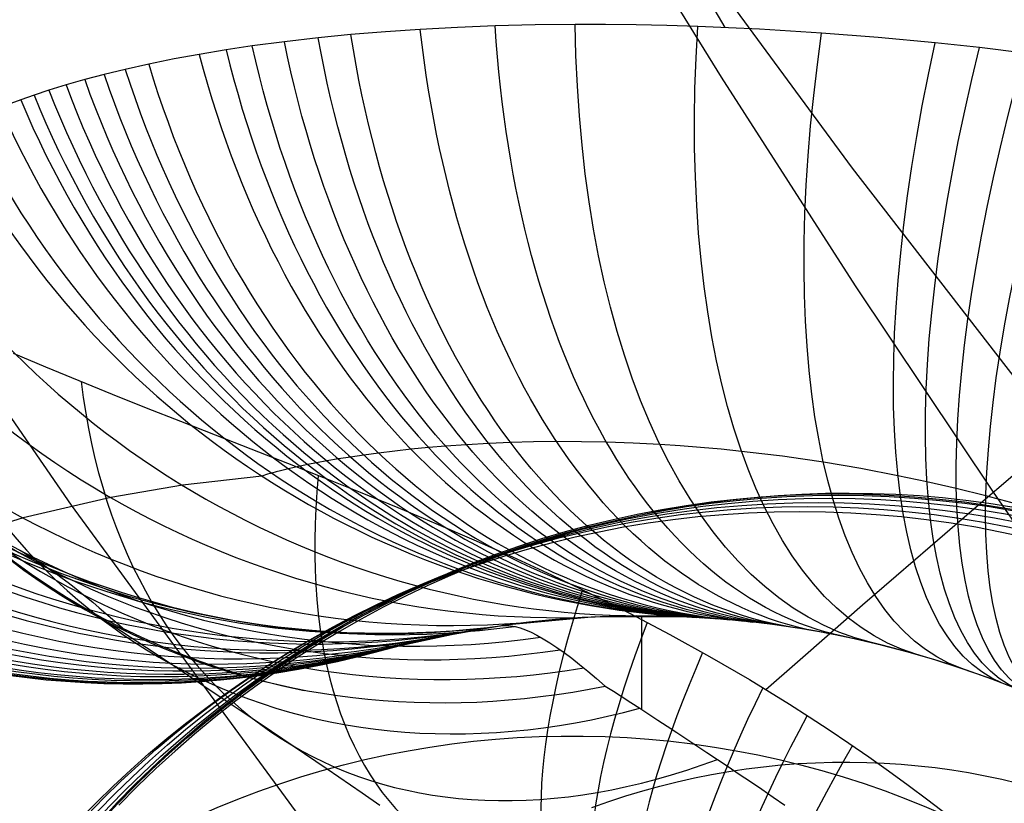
# Model space of a CAD drawing. Extents: x 35624 to 36541, y 4015 to 4839.
# Tile 10 of 150: x 35800 to 35817, y 4147 to 4160. Entities that reach past the tile are written whole.
import ezdxf

# ---------------------------------------------------------------- set-up
doc = ezdxf.new("R2010")
doc.units = 0
for name, color, linetype in [('FUSTO_INTERNO', 200, 'CONTINUOUS'), ('GAMBE', 96, 'CONTINUOUS'), ('IGES_LEVEL_1', 4, 'CONTINUOUS')]:
    doc.layers.add(name, color=color, linetype=linetype)

msp = doc.modelspace()

# ---------------------------------------------------------------- linework, layer by layer
at = {"layer": 'FUSTO_INTERNO'}
for p, q in [((35798.14312447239, 4156.28714696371, -207.4440329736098), (35801.29475426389, 4151.725805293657, -207.4437609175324)), ((35801.29475426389, 4151.725805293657, -207.4437609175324), (35806.19203790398, 4145.04328249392, -207.4433541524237))]:
    msp.add_line(p, q, dxfattribs=at)
for centre, radius, start, end in [((35963.01810112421, 4253.916306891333, -193.153372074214), 166.5287774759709, 179.9999999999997, 225.0003263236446), ((35963.01997296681, 4253.916442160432, -185.1559709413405), 153.529563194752, 179.9999999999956, 270.0000066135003), ((35963.01998031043, 4253.916306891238, -160.1559709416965), 153.5295631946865, 179.9999999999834, 225.00013538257), ((35963.01810112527, 4253.916306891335, -193.153372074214), 151.5287774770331, 180, 225.0003586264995), ((35811.07003753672, 4147.432000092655, -154.6564491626), 18.92644604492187, 339.1427322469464, 90.87803346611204), ((35811.07003753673, 4147.432000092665, -206.6554839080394), 18.92644604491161, 339.1427322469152, 90.87803346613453), ((35811.07003753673, 4147.432000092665, -180.6559665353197), 18.92644604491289, 339.1427322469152, 90.87803346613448), ((35811.07003753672, 4147.432000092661, -154.6564491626), 18.92644604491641, 339.1427322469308, 90.87803346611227), ((35811.07003753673, 4147.432000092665, -206.6554839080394), 18.92644604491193, 339.1427322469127, 90.87803346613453), ((35811.07003753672, 4147.432000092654, -154.6564491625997), 17.92644604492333, 339.1427322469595, 90.8780334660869), ((35811.07003753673, 4147.432000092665, -206.6554839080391), 17.92644604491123, 339.1427322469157, 90.87803346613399), ((35811.07003753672, 4147.432000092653, -154.6564491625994), 16.92644604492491, 339.1427322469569, 90.87803346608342), ((35811.07003753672, 4147.432000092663, -206.6554839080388), 16.92644604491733, 339.142732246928, 90.87803346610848), ((35811.07003753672, 4147.432000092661, -180.6559665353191), 16.92644604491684, 339.1427322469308, 90.87803346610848)]:
    msp.add_arc(centre, radius, start, end, dxfattribs=at)
at = {"layer": 'GAMBE'}
for p, q in [((35814.64818985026, 4157.485752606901, -380.0065314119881), (35812.25310589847, 4160.753252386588, -380.006531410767)), ((35819.60786052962, 4151.077321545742, -380.0065314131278), (35814.64818985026, 4157.485752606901, -380.0065314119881)), ((35814.58705316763, 4151.92767076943, -152.6564491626), (35814.1843029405, 4151.923538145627, -152.6564491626)), ((35814.98878331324, 4151.92225362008, -152.6564491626), (35814.58705316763, 4151.92767076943, -152.6564491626)), ((35812.16252111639, 4151.757827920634, -152.6564491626), (35811.75805086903, 4151.695367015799, -152.6564491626)), ((35812.56724217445, 4151.810463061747, -152.6564491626), (35812.16252111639, 4151.757827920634, -152.6564491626)), ((35812.97199542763, 4151.85330925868, -152.6564491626), (35812.56724217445, 4151.810463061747, -152.6564491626)), ((35813.37656497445, 4151.886407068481, -152.6564491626), (35812.97199542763, 4151.85330925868, -152.6564491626)), ((35813.78073763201, 4151.909800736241, -152.6564491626), (35813.37656497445, 4151.886407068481, -152.6564491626)), ((35814.1843029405, 4151.923538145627, -152.6564491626), (35813.78073763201, 4151.909800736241, -152.6564491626)), ((35815.38929111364, 4151.907345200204, -152.6564491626), (35814.98878331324, 4151.92225362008, -152.6564491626)), ((35815.78837704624, 4151.883007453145, -152.6564491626), (35815.38929111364, 4151.907345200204, -152.6564491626)), ((35816.18584433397, 4151.849305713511, -152.6564491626), (35815.78837704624, 4151.883007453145, -152.6564491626)), ((35816.58149894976, 4151.806308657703, -152.6564491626), (35816.18584433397, 4151.849305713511, -152.6564491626)), ((35816.9751496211, 4151.754088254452, -152.6564491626), (35816.58149894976, 4151.806308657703, -152.6564491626)), ((35811.35405275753, 4151.623047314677, -152.6564491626), (35810.95075081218, 4151.540839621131, -152.6564491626)), ((35811.75805086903, 4151.695367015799, -152.6564491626), (35811.35405275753, 4151.623047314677, -152.6564491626)), ((35817.36660783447, 4151.692719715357, -152.6564491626), (35816.9751496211, 4151.754088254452, -152.6564491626)), ((35810.54837176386, 4151.448718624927, -152.6564491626), (35810.14714503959, 4151.346662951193, -152.6564491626)), ((35810.95075081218, 4151.540839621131, -152.6564491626), (35810.54837176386, 4151.448718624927, -152.6564491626)), ((35810.14714503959, 4151.346662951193, -152.6564491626), (35809.74730275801, 4151.234655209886, -152.6564491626)), ((35809.34907972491, 4151.112682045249, -152.6564491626), (35808.95271342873, 4150.980734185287, -152.6564491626)), ((35809.74730275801, 4151.234655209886, -152.6564491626), (35809.34907972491, 4151.112682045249, -152.6564491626)), ((35808.95271342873, 4150.980734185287, -152.6564491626), (35808.55844403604, 4150.838806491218, -152.6564491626)), ((35808.55844403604, 4150.838806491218, -152.6564491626), (35808.16651438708, 4150.686898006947, -152.6564491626)), ((35808.16651438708, 4150.686898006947, -152.6564491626), (35807.7771699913, 4150.525012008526, -152.6564491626)), ((35807.7771699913, 4150.525012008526, -152.6564491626), (35807.39065902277, 4150.353156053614, -152.6564491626)), ((35807.39065902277, 4150.353156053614, -152.6564491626), (35807.00723231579, 4150.17134203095, -152.6564491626)), ((35807.00723231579, 4150.17134203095, -152.6564491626), (35806.62714336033, 4149.979586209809, -152.6564491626)), ((35806.62714336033, 4149.979586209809, -152.6564491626), (35806.25064829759, 4149.777909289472, -152.6564491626)), ((35806.25064829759, 4149.777909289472, -152.6564491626), (35805.87800591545, 4149.566336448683, -152.6564491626)), ((35805.87800591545, 4149.566336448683, -152.6564491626), (35805.50947764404, 4149.34489739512, -152.6564491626)), ((35805.50947764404, 4149.34489739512, -152.6564491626), (35805.14532755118, 4149.113626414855, -152.6564491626)), ((35805.14532755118, 4149.113626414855, -152.6564491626), (35804.78582233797, 4148.87256242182, -152.6564491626)), ((35804.78582233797, 4148.87256242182, -152.6564491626), (35804.43123133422, 4148.621749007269, -152.6564491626)), ((35804.43123133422, 4148.621749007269, -152.6564491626), (35804.081826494, 4148.361234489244, -152.6564491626)), ((35804.081826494, 4148.361234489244, -152.6564491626), (35803.73788239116, 4148.091071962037, -152.6564491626)), ((35803.73788239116, 4148.091071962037, -152.6564491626), (35803.39967621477, 4147.811319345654, -152.6564491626)), ((35803.39967621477, 4147.811319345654, -152.6564491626), (35803.06748776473, 4147.522039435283, -152.6564491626)), ((35803.06748776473, 4147.522039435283, -152.6564491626), (35802.74159944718, 4147.223299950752, -152.6564491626)), ((35802.74159944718, 4147.223299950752, -152.6564491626), (35802.42229627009, 4146.915173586, -152.6564491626)), ((35812.53325125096, 4147.173264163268, -147.9973043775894), (35812.82886217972, 4147.217632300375, -147.9973043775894)), ((35812.82886217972, 4147.217632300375, -147.9973043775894), (35813.12462587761, 4147.254823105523, -147.9973043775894)), ((35813.12462587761, 4147.254823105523, -147.9973043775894), (35813.42038278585, 4147.284864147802, -147.9973043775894)), ((35813.42038278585, 4147.284864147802, -147.9973043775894), (35813.71597533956, 4147.307785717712, -147.9973043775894)), ((35813.71597533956, 4147.307785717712, -147.9973043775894), (35814.01124797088, 4147.323620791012, -147.9973043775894)), ((35814.01124797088, 4147.323620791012, -147.9973043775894), (35814.30604711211, 4147.332404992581, -147.9973043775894)), ((35814.30604711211, 4147.332404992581, -147.9973043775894), (35814.60022119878, 4147.334176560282, -147.9973043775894)), ((35814.60022119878, 4147.334176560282, -147.9973043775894), (35814.89362067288, 4147.328976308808, -147.9973043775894)), ((35814.89362067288, 4147.328976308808, -147.9973043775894), (35815.18609798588, 4147.316847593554, -147.9973043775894)), ((35815.18609798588, 4147.316847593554, -147.9973043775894), (35815.47750760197, 4147.297836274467, -147.9973043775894)), ((35815.47750760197, 4147.297836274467, -147.9973043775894), (35815.76770600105, 4147.271990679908, -147.9973043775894)), ((35815.76770600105, 4147.271990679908, -147.9973043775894), (35816.05655168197, 4147.239361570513, -147.9973043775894)), ((35816.05655168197, 4147.239361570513, -147.9973043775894), (35816.34390516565, 4147.200002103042, -147.9973043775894)), ((35811.64896050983, 4146.996861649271, -147.9973043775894), (35811.94313588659, 4147.062899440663, -147.9973043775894)), ((35811.94313588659, 4147.062899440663, -147.9973043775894), (35812.23795464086, 4147.121693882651, -147.9973043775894)), ((35812.23795464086, 4147.121693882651, -147.9973043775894), (35812.53325125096, 4147.173264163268, -147.9973043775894)), ((35816.34390516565, 4147.200002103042, -147.9973043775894), (35816.62962899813, 4147.153967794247, -147.9973043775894)), ((35816.62962899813, 4147.153967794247, -147.9973043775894), (35816.91358775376, 4147.10131648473, -147.9973043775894)), ((35816.91358775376, 4147.10131648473, -147.9973043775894), (35817.19564803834, 4147.042108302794, -147.9973043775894)), ((35802.42229627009, 4146.915173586, -152.6564491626), (35802.10986583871, 4146.597738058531, -152.6564491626)), ((35811.06321187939, 4146.842993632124, -147.9973043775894), (35811.35559601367, 4146.923564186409, -147.9973043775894)), ((35811.35559601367, 4146.923564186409, -147.9973043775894), (35811.64896050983, 4146.996861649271, -147.9973043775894)), ((35817.19564803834, 4147.042108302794, -147.9973043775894), (35817.47567849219, 4146.976405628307, -147.9973043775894)), ((35810.48207249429, 4146.659994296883, -147.9973043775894), (35810.77197956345, 4146.755139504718, -147.9973043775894)), ((35810.77197956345, 4146.755139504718, -147.9973043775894), (35811.06321187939, 4146.842993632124, -147.9973043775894)), ((35810.19366606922, 4146.557553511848, -147.9973043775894), (35810.48207249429, 4146.659994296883, -147.9973043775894))]:
    msp.add_line(p, q, dxfattribs=at)
at = {"layer": 'GAMBE', "extrusion": (0.00277982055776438, -2.76559567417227e-05, 0.9999961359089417)}
msp.add_circle((35814.63676603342, 4134.76584461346, -156.4098009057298), 17.0026720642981, dxfattribs=at)
at = {"layer": 'GAMBE', "extrusion": (0.002014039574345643, -2.014173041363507e-05, 0.9999979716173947)}
msp.add_circle((35814.6167892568, 4134.838991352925, -144.9133844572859), 17.00266802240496, dxfattribs=at)
at = {"layer": 'GAMBE', "extrusion": (-0.0003772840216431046, 3.770200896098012e-06, 0.9999999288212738)}
msp.add_circle((35814.32746907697, 4134.916965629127, -185.1466646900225), 17.00267542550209, dxfattribs=at)
at = {"layer": 'GAMBE', "extrusion": (-0.0001882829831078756, -1.596144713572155e-06, 0.9999999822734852)}
msp.add_circle((35814.3677391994, 4134.89160349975, -168.9030970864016), 17.00455458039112, dxfattribs=at)
at = {"layer": 'GAMBE', "extrusion": (3.9246970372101e-05, 5.714019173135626e-08, 0.9999999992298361)}
msp.add_circle((35813.75660068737, 4134.615820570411, -332.374481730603), 17.00267310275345, dxfattribs=at)
at = {"layer": 'GAMBE', "extrusion": (0.002048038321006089, -2.003495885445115e-05, 0.9999979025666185)}
msp.add_circle((35814.40298837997, 4134.69389163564, -221.5261710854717), 17.00266817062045, dxfattribs=at)
at = {"layer": 'GAMBE', "extrusion": (0.05626475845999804, 0.05250560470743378, 0.9970343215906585)}
msp.add_circle((-21410.67525187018, -28946.49893538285, 1812.162315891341), 15.66086627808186, dxfattribs=at)
at = {"layer": 'IGES_LEVEL_1'}
for p, q in [((35812.47176366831, 4159.891519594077, -313.4305130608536), (35809.86908707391, 4164.30004604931, -313.429612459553)), ((35810.17143104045, 4162.654382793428, -115.1110226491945), (35812.39913747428, 4159.042249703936, -115.1012348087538)), ((35807.25923293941, 4159.860292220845, -309.7366525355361), (35806.66522324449, 4159.819940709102, -309.2164871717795)), ((35807.89704749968, 4159.894238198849, -310.2682220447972), (35807.25923293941, 4159.860292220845, -309.7366525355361)), ((35808.53754209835, 4159.919063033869, -310.7762194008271), (35807.89704749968, 4159.894238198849, -310.2682220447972)), ((35809.22031133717, 4159.935837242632, -311.2915946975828), (35808.53754209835, 4159.919063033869, -310.7762194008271)), ((35809.90648993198, 4159.943098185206, -311.784376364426), (35809.22031133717, 4159.935837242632, -311.2915946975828)), ((35810.42739494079, 4159.942459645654, -312.1427678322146), (35809.90648993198, 4159.943098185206, -311.784376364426)), ((35810.95026139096, 4159.936649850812, -312.489597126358), (35810.42739494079, 4159.942459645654, -312.1427678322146)), ((35811.4750384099, 4159.925748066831, -312.8252639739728), (35810.95026139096, 4159.936649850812, -312.489597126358)), ((35812.00167512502, 4159.909833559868, -313.150168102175), (35811.4750384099, 4159.925748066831, -312.8252639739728)), ((35812.52841991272, 4159.889053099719, -313.4636928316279), (35812.00167512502, 4159.909833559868, -313.150168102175)), ((35813.05682639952, 4159.863409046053, -313.7671349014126), (35812.52841991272, 4159.889053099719, -313.4636928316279)), ((35814.118082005, 4159.797684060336, -314.3446286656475), (35813.05682639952, 4159.863409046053, -313.7671349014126)), ((35805.51466739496, 4159.715744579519, -308.130456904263), (35804.93660879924, 4159.649223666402, -307.5398397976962)), ((35806.07289195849, 4159.770769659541, -308.6711738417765), (35805.51466739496, 4159.715744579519, -308.130456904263)), ((35806.66522324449, 4159.819940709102, -309.2164871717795), (35806.07289195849, 4159.770769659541, -308.6711738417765)), ((35815.08590942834, 4159.721524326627, -314.8361110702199), (35814.118082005, 4159.797684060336, -314.3446286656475)), ((35816.05664212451, 4159.629760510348, -315.2972705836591), (35815.08590942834, 4159.721524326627, -314.8361110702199)), ((35803.94281678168, 4159.509833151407, -306.4392525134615), (35803.48204518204, 4159.433236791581, -305.8855855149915)), ((35804.38633081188, 4159.576176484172, -306.9449569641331), (35803.94281678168, 4159.509833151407, -306.4392525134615)), ((35804.93660879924, 4159.649223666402, -307.5398397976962), (35804.38633081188, 4159.576176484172, -306.9449569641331)), ((35816.81407469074, 4159.547482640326, -315.6360156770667), (35816.05664212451, 4159.629760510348, -315.2972705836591)), ((35817.58363842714, 4159.454214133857, -315.9620139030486), (35816.81407469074, 4159.547482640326, -315.6360156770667)), ((35803.05166680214, 4159.354049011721, -305.3389482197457), (35802.61774826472, 4159.265968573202, -304.7541304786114)), ((35803.48204518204, 4159.433236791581, -305.8855855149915), (35803.05166680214, 4159.354049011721, -305.3389482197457)), ((35802.21694896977, 4159.176560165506, -304.1792189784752), (35801.85807013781, 4159.089187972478, -303.6307423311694)), ((35802.61774826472, 4159.265968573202, -304.7541304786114), (35802.21694896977, 4159.176560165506, -304.1792189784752)), ((35801.52457780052, 4159.001141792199, -303.0874021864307), (35801.20459947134, 4158.909725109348, -302.5294650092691)), ((35801.85807013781, 4159.089187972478, -303.6307423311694), (35801.52457780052, 4159.001141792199, -303.0874021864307)), ((35812.39913747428, 4159.042249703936, -115.1012348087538), (35814.69118415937, 4155.473255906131, -115.0916538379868)), ((35801.20459947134, 4158.909725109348, -302.5294650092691), (35800.9126072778, 4158.819669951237, -301.9824974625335)), ((35800.65865624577, 4158.735570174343, -301.4709845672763), (35800.43034443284, 4158.654816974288, -300.9762560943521)), ((35800.9126072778, 4158.819669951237, -301.9824974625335), (35800.65865624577, 4158.735570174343, -301.4709845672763)), ((35800.43034443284, 4158.654816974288, -300.9762560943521), (35800.25976962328, 4158.590898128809, -300.5799176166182)), ((35814.69118415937, 4155.473255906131, -115.0916538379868), (35817.04724317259, 4151.947050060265, -115.0822453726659)), ((35800.30251314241, 4154.326724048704, -130.1667767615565), (35800.85435677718, 4154.093131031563, -129.4353338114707)), ((35800.85435677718, 4154.093131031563, -129.4353338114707), (35801.42233519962, 4153.85746483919, -128.7169902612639)), ((35801.42233519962, 4153.85746483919, -128.7169902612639), (35801.99207202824, 4153.625643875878, -128.0288324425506)), ((35801.99207202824, 4153.625643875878, -128.0288324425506), (35802.57693441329, 4153.391430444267, -127.3542597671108)), ((35802.57693441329, 4153.391430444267, -127.3542597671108), (35803.15925431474, 4153.160895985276, -126.7130449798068)), ((35803.15925431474, 4153.160895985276, -126.7130449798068), (35803.75478663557, 4152.926703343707, -126.0870743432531)), ((35803.75478663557, 4152.926703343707, -126.0870743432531), (35804.36404100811, 4152.68759750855, -125.4762397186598)), ((35808.4327147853, 4152.781436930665, -303.6412941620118), (35808.05144647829, 4152.760142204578, -303.1583700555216)), ((35808.80222303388, 4152.796651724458, -304.0862635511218), (35808.4327147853, 4152.781436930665, -303.6412941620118)), ((35809.1953747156, 4152.807106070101, -304.5375275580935), (35808.80222303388, 4152.796651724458, -304.0862635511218)), ((35809.59044570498, 4152.811756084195, -304.9701782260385), (35809.1953747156, 4152.807106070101, -304.5375275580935)), ((35810.01524437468, 4152.810309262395, -305.4143665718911), (35809.59044570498, 4152.811756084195, -304.9701782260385)), ((35810.44218258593, 4152.802210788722, -305.8407215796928), (35810.01524437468, 4152.810309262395, -305.4143665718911)), ((35810.89742514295, 4152.786321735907, -306.2750691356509), (35810.44218258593, 4152.802210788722, -305.8407215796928)), ((35811.35483110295, 4152.762886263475, -306.6920656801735), (35810.89742514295, 4152.786321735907, -306.2750691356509)), ((35804.36404100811, 4152.68759750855, -125.4762397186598), (35804.98752706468, 4152.442323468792, -124.8804329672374)), ((35806.54603404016, 4152.616936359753, -300.9350472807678), (35806.29204762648, 4152.582583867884, -300.4900103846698)), ((35806.82363172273, 4152.650889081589, -301.3931258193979), (35806.54603404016, 4152.616936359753, -300.9350472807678)), ((35807.10122520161, 4152.68127054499, -301.8258659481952), (35806.82363172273, 4152.650889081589, -301.3931258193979)), ((35807.40046820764, 4152.710210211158, -302.2682173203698), (35807.10122520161, 4152.68127054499, -301.8258659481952)), ((35807.69016794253, 4152.734589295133, -302.6755488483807), (35807.40046820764, 4152.710210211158, -302.2682173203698)), ((35808.05144647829, 4152.760142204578, -303.1583700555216), (35807.69016794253, 4152.734589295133, -302.6755488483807)), ((35811.70185892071, 4152.740145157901, -306.9963855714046), (35811.35483110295, 4152.762886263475, -306.6920656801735)), ((35812.0499253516, 4152.713060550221, -307.291768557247), (35811.70185892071, 4152.740145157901, -306.9963855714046)), ((35812.3989212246, 4152.681620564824, -307.5785206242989), (35812.0499253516, 4152.713060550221, -307.291768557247)), ((35812.74874073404, 4152.645812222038, -307.8569495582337), (35812.3989212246, 4152.681620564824, -307.5785206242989)), ((35813.09815588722, 4152.605759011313, -308.1264959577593), (35812.74874073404, 4152.645812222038, -307.8569495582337)), ((35813.44814331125, 4152.56135174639, -308.388269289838), (35813.09815588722, 4152.605759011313, -308.1264959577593)), ((35804.98752706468, 4152.442323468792, -124.8804329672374), (35805.60578067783, 4152.197598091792, -124.3172583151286)), ((35805.48837958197, 4152.450178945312, -298.8467473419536), (35805.33756630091, 4152.420547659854, -298.479022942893)), ((35805.66447736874, 4152.482644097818, -299.2465890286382), (35805.48837958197, 4152.450178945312, -298.8467473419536)), ((35805.86027498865, 4152.516314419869, -299.661101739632), (35805.66447736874, 4152.482644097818, -299.2465890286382)), ((35806.06700955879, 4152.549341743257, -300.070817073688), (35805.86027498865, 4152.516314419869, -299.661101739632)), ((35806.29204762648, 4152.582583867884, -300.4900103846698), (35806.06700955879, 4152.549341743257, -300.070817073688)), ((35813.79856069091, 4152.512589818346, -308.6424595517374), (35813.44814331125, 4152.56135174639, -308.388269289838)), ((35814.14926757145, 4152.45947133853, -308.8892569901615), (35813.79856069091, 4152.512589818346, -308.6424595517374)), ((35814.7863452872, 4152.351888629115, -309.3190629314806), (35814.14926757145, 4152.45947133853, -308.8892569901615)), ((35816.56231851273, 4151.529498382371, -115.543356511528), (35817.77266024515, 4152.57015988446, -114.4181614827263)), ((35804.72172921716, 4152.275670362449, -296.5333089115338), (35804.64625394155, 4152.25399609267, -296.1948623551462)), ((35804.79813656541, 4152.296446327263, -296.8395636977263), (35804.72172921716, 4152.275670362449, -296.5333089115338)), ((35804.87020915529, 4152.315165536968, -297.1053906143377), (35804.79813656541, 4152.296446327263, -296.8395636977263)), ((35804.93895588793, 4152.332253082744, -297.339791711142), (35804.87020915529, 4152.315165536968, -297.1053906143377)), ((35805.00539393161, 4152.348136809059, -297.5518170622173), (35804.93895588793, 4152.332253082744, -297.339791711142)), ((35805.10601104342, 4152.371239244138, -297.8537787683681), (35805.00539393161, 4152.348136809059, -297.5518170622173)), ((35805.20414193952, 4152.392755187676, -298.1293664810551), (35805.10601104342, 4152.371239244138, -297.8537787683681)), ((35805.33756630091, 4152.420547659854, -298.479022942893), (35805.20414193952, 4152.392755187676, -298.1293664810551)), ((35815.42291424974, 4152.230016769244, -309.7259478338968), (35814.7863452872, 4152.351888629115, -309.3190629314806)), ((35804.55079899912, 4152.224262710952, -295.6766728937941), (35803.19497102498, 4152.066948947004, -289.0934571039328)), ((35804.64625394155, 4152.25399609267, -296.1948623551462), (35804.55079899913, 4152.224262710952, -295.6766728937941)), ((35805.60578067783, 4152.197598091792, -124.3172583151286), (35806.23472862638, 4151.945724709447, -123.7712868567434)), ((35815.91781882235, 4152.125227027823, -310.0275566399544), (35815.42291424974, 4152.230016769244, -309.7259478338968)), ((35816.41898329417, 4152.010042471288, -310.3204787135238), (35815.91781882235, 4152.125227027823, -310.0275566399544)), ((35803.19497102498, 4152.066948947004, -289.0934571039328), (35801.97147748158, 4151.856204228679, -282.3781336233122)), ((35806.23472862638, 4151.945724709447, -123.7712868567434), (35806.87477063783, 4151.684808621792, -123.2424775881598)), ((35816.92578729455, 4151.884132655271, -310.6044325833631), (35816.41898329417, 4152.010042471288, -310.3204787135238)), ((35817.04724317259, 4151.947050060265, -115.0822453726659), (35819.46537492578, 4148.465850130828, -115.0729967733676)), ((35801.97147748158, 4151.856204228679, -282.3781336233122), (35800.47234171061, 4151.50707999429, -272.7857600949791)), ((35817.43718510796, 4151.747280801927, -310.8789477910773), (35816.92578729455, 4151.884132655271, -310.6044325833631)), ((35806.87477063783, 4151.684808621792, -123.2424775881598), (35807.52630643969, 4151.412955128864, -122.7307895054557)), ((35800.47234171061, 4151.50707999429, -272.7857600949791), (35798.80463861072, 4150.99685302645, -259.3403768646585)), ((35815.97106328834, 4151.01917176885, -116.1262994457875), (35816.56231851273, 4151.529498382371, -115.543356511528)), ((35807.52630643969, 4151.412955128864, -122.7307895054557), (35808.17695405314, 4151.133701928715, -122.2455083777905)), ((35808.17695405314, 4151.133701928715, -122.2455083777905), (35808.83456761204, 4150.841884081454, -121.780227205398)), ((35815.38947837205, 4150.515759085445, -116.7242569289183), (35815.97106328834, 4151.01917176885, -116.1262994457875)), ((35808.83456761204, 4150.841884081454, -121.780227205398), (35809.49948738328, 4150.535411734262, -121.3346423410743)), ((35809.49948738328, 4150.535411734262, -121.3346423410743), (35810.17205363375, 4150.21219503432, -120.9084501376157)), ((35814.81785468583, 4150.019438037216, -117.3383749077), (35815.38947837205, 4150.515759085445, -116.7242569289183)), ((35810.17205363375, 4150.21219503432, -120.9084501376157), (35810.84739203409, 4149.872851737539, -120.504347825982)), ((35814.25647996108, 4149.530381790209, -117.969845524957), (35814.81785468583, 4150.019438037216, -117.3383749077)), ((35801.88066750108, 4149.747460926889, -141.8261303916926), (35802.15118922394, 4149.572718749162, -141.2612835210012)), ((35810.24922519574, 4149.815322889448, -280.6218747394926), (35808.70848710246, 4149.673297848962, -264.6591793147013)), ((35809.56738260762, 4149.769861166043, -152.7366012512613), (35809.11313481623, 4149.7242795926, -152.7366012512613)), ((35810.02489824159, 4149.803401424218, -152.7366012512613), (35809.56738260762, 4149.769861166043, -152.7366012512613)), ((35810.48523843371, 4149.824690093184, -152.7366012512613), (35810.02489824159, 4149.803401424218, -152.7366012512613)), ((35811.89729054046, 4149.812357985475, -293.6475889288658), (35810.24922519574, 4149.815322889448, -280.6218747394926)), ((35810.94794554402, 4149.833539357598, -152.7366012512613), (35810.48523843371, 4149.824690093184, -152.7366012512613)), ((35810.84739203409, 4149.872851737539, -120.504347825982), (35811.524364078, 4149.516320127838, -120.1225368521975)), ((35811.41254890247, 4149.829785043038, -152.7366012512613), (35810.94794554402, 4149.833539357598, -152.7366012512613)), ((35811.04251759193, 4149.83380169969, -152.7366012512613), (35811.04251759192, 4149.83380169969, -287.2795211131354)), ((35811.87856623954, 4149.813287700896, -152.7366012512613), (35811.41254890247, 4149.829785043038, -152.7366012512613)), ((35812.34550521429, 4149.783933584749, -152.7366012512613), (35811.87856623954, 4149.813287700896, -152.7366012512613)), ((35811.90749433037, 4149.811842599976, -293.7112380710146), (35811.89729054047, 4149.812357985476, -293.6475889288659)), ((35811.91924199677, 4149.811241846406, -293.7739477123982), (35811.90749433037, 4149.811842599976, -293.7112380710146)), ((35811.9487896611, 4149.809694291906, -293.9114222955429), (35811.91924199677, 4149.811241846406, -293.7739477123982)), ((35811.9817932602, 4149.807905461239, -294.0460115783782), (35811.9487896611, 4149.809694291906, -293.9114222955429)), ((35812.03796619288, 4149.804712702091, -294.2506777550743), (35811.9817932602, 4149.807905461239, -294.0460115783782)), ((35812.07980586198, 4149.802213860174, -294.3900131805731), (35812.03796619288, 4149.804712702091, -294.2506777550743)), ((35812.13033776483, 4149.799058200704, -294.5478662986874), (35812.07980586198, 4149.802213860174, -294.3900131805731)), ((35812.19301974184, 4149.794934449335, -294.7315906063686), (35812.13033776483, 4149.799058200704, -294.5478662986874)), ((35812.2666367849, 4149.789794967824, -294.9341853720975), (35812.19301974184, 4149.794934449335, -294.7315906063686)), ((35812.34815558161, 4149.783730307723, -295.145472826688), (35812.2666367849, 4149.789794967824, -294.9341853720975)), ((35812.81286503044, 4149.741635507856, -152.7366012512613), (35812.34550521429, 4149.783933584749, -152.7366012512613)), ((35812.44063192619, 4149.776374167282, -295.3718863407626), (35812.34815558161, 4149.783730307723, -295.145472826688)), ((35812.54900120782, 4149.76710976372, -295.6225757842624), (35812.44063192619, 4149.776374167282, -295.3718863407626)), ((35812.67153032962, 4149.755794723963, -295.8904281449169), (35812.54900120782, 4149.76710976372, -295.6225757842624)), ((35812.79772100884, 4149.743209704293, -296.1517853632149), (35812.67153032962, 4149.755794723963, -295.8904281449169)), ((35812.93723418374, 4149.728191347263, -296.4262535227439), (35812.79772100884, 4149.743209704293, -296.1517853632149)), ((35813.28013813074, 4149.686333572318, -152.7366012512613), (35812.81286503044, 4149.741635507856, -152.7366012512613)), ((35802.15118922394, 4149.572718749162, -141.2612835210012), (35802.43376186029, 4149.388302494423, -140.6997143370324)), ((35806.94668110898, 4149.334802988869, -182.7984508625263), (35808.08308303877, 4149.57504468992, -160.521936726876)), ((35808.70848710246, 4149.673297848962, -264.6591793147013), (35807.41364206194, 4149.443291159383, -244.991813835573)), ((35808.08308303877, 4149.57504468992, -160.521936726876), (35808.66258258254, 4149.666888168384, -152.7366012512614)), ((35809.11313481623, 4149.7242795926, -152.7366012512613), (35808.66258258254, 4149.666888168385, -152.7366012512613)), ((35813.07528015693, 4149.712187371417, -296.6848721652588), (35812.93723418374, 4149.728191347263, -296.4262535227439)), ((35813.25095806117, 4149.690170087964, -296.9977875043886), (35813.07528015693, 4149.712187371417, -296.6848721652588)), ((35813.43999012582, 4149.664407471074, -297.3167413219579), (35813.25095806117, 4149.690170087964, -296.9977875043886)), ((35813.74681195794, 4149.617995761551, -152.7366012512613), (35813.28013813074, 4149.686333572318, -152.7366012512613)), ((35813.62623585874, 4149.636915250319, -297.6151190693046), (35813.43999012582, 4149.664407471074, -297.3167413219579)), ((35813.82721243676, 4149.604888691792, -297.9213335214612), (35813.62623585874, 4149.636915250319, -297.6151190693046)), ((35814.21237077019, 4149.536618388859, -152.7366012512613), (35813.74681195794, 4149.617995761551, -152.7366012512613)), ((35814.03169791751, 4149.569776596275, -298.2177072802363), (35813.82721243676, 4149.604888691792, -297.9213335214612)), ((35807.41364206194, 4149.443291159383, -244.991813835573), (35806.65560309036, 4149.260149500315, -223.3855243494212)), ((35811.524364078, 4149.516320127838, -120.1225368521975), (35812.2034140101, 4149.140692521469, -119.7623566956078)), ((35813.70563873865, 4149.048758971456, -118.619907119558), (35814.25647996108, 4149.530381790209, -117.969845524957)), ((35814.25398855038, 4149.528695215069, -298.5240993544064), (35814.03169791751, 4149.569776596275, -298.2177072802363)), ((35814.67629749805, 4149.442226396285, -152.7366012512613), (35814.21237077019, 4149.536618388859, -152.7366012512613)), ((35814.47958953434, 4149.48388296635, -298.8196189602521), (35814.25398855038, 4149.528695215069, -298.5240993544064)), ((35814.72222622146, 4149.432151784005, -299.1214616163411), (35814.47958953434, 4149.48388296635, -298.8196189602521)), ((35815.13807562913, 4149.334873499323, -152.7366012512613), (35814.67629749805, 4149.442226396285, -152.7366012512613)), ((35814.96788119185, 4149.376011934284, -299.4113865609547), (35814.72222622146, 4149.432151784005, -299.1214616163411)), ((35802.43376186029, 4149.388302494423, -140.6997143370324), (35802.72838446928, 4149.194359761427, -140.1417320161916)), ((35806.53040861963, 4149.226359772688, -202.3283152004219), (35806.94668110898, 4149.334802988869, -182.7984508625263)), ((35806.65560309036, 4149.260149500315, -223.3855243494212), (35806.53040861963, 4149.226359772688, -202.3283152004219)), ((35815.1553362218, 4149.330598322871, -299.6226785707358), (35814.96788119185, 4149.376011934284, -299.4113865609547)), ((35815.59719110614, 4149.214642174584, -152.7366012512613), (35815.13807562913, 4149.334873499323, -152.7366012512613)), ((35815.34419125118, 4149.282575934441, -299.8272920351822), (35815.1553362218, 4149.330598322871, -299.6226785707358)), ((35815.53431749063, 4149.231912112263, -300.0252751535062), (35815.34419125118, 4149.282575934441, -299.8272920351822)), ((35802.72838446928, 4149.194359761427, -140.1417320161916), (35803.035075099, 4148.991025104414, -139.587631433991)), ((35812.2034140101, 4149.140692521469, -119.7623566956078), (35812.88498607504, 4148.744061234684, -119.4231468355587)), ((35815.72558615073, 4149.178574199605, -300.2166761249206), (35815.53431749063, 4149.231912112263, -300.0252751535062)), ((35816.05313422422, 4149.081643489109, -152.7366012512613), (35815.59719110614, 4149.214642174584, -152.7366012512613)), ((35815.91725619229, 4149.122714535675, -300.4009652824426), (35815.72558615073, 4149.178574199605, -300.2166761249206)), ((35816.10981708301, 4149.064145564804, -300.5788147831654), (35815.91725619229, 4149.122714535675, -300.4009652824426)), ((35816.50540151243, 4148.936016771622, -152.7366012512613), (35816.05313422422, 4149.081643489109, -152.7366012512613)), ((35803.035075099, 4148.991025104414, -139.587631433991), (35803.51125694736, 4148.673064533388, -138.7751166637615)), ((35813.16561236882, 4148.574733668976, -119.2898442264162), (35813.70563873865, 4149.048758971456, -118.619907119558)), ((35816.30315248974, 4149.00284750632, -300.7502773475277), (35816.10981708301, 4149.064145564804, -300.5788147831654)), ((35816.49714607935, 4148.938800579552, -300.9154056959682), (35816.30315248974, 4149.00284750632, -300.7502773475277)), ((35816.67374754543, 4148.878256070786, -301.0598873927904), (35816.49714607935, 4148.938800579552, -300.9154056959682)), ((35816.95349758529, 4148.777929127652, -152.7366012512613), (35816.50540151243, 4148.936016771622, -152.7366012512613)), ((35812.88498607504, 4148.744061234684, -119.4231468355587), (35813.22623614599, 4148.537638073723, -119.2615152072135)), ((35816.85071431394, 4148.815423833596, -301.1992447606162), (35816.67374754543, 4148.878256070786, -301.0598873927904)), ((35817.02796504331, 4148.750298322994, -301.3335312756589), (35816.85071431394, 4148.815423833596, -301.1992447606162)), ((35817.39693694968, 4148.607574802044, -152.7366012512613), (35816.95349758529, 4148.777929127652, -152.7366012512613)), ((35817.20541839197, 4148.682873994, -301.4628004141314), (35817.02796504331, 4148.750298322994, -301.3335312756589)), ((35803.51125694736, 4148.673064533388, -138.7751166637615), (35804.01264481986, 4148.336074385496, -137.9746251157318)), ((35810.42041615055, 4148.633505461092, -146.4782391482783), (35810.56135432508, 4148.543617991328, -146.2424154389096)), ((35817.48211690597, 4148.573232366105, -301.6543465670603), (35817.20541839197, 4148.682873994, -301.4628004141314)), ((35810.56135432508, 4148.543617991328, -146.2424154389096), (35810.70679101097, 4148.450278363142, -146.0106342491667)), ((35810.70679101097, 4148.450278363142, -146.0106342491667), (35810.85669466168, 4148.353548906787, -145.783057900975)), ((35813.22623614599, 4148.537638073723, -119.2615152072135), (35813.56679135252, 4148.326154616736, -119.1056239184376)), ((35804.01264481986, 4148.336074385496, -137.9746251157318), (35804.5379535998, 4147.981317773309, -137.1890628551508)), ((35810.85669466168, 4148.353548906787, -145.783057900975), (35811.01103373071, 4148.253491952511, -145.5598487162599)), ((35811.01103373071, 4148.253491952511, -145.5598487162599), (35811.16358849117, 4148.154197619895, -145.3494741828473)), ((35813.56679135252, 4148.326154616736, -119.1056239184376), (35813.90673301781, 4148.109396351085, -118.9553674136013)), ((35811.16358849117, 4148.154197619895, -145.3494741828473), (35811.32011693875, 4148.051944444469, -145.1433947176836)), ((35813.90673301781, 4148.109396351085, -118.9553674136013), (35814.24614246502, 4147.887148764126, -118.810640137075)), ((35804.5379535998, 4147.981317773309, -137.1890628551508), (35805.08595774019, 4147.610018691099, -136.4213630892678)), ((35811.32011693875, 4148.051944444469, -145.1433947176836), (35811.48052060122, 4147.946792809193, -144.9417170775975)), ((35811.48052060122, 4147.946792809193, -144.9417170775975), (35811.64470100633, 4147.838803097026, -144.7445480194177)), ((35811.64470100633, 4147.838803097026, -144.7445480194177), (35811.81255968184, 4147.728035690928, -144.551994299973)), ((35811.81255968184, 4147.728035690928, -144.551994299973), (35811.9839981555, 4147.614550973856, -144.3641626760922)), ((35814.24614246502, 4147.887148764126, -118.810640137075), (35814.58593951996, 4147.658609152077, -118.6710125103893)), ((35805.08595774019, 4147.610018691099, -136.4213630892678), (35805.6659438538, 4147.216030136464, -135.6609879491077)), ((35811.9839981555, 4147.614550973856, -144.3641626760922), (35812.15891795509, 4147.49840932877, -144.1811599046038)), ((35814.58593951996, 4147.658609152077, -118.6710125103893), (35814.92425470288, 4147.424848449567, -118.5372217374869)), ((35812.15891795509, 4147.49840932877, -144.1811599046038), (35812.33722060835, 4147.379671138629, -144.0030927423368)), ((35814.92425470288, 4147.424848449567, -118.5372217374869), (35815.26119022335, 4147.185672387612, -118.4091520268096)), ((35805.6659438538, 4147.216030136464, -135.6609879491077), (35806.26465805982, 4146.807578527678, -134.9269419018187)), ((35812.33722060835, 4147.379671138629, -144.0030927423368), (35812.5222180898, 4147.256099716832, -143.826862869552)), ((35812.5222180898, 4147.256099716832, -143.826862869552), (35812.71042938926, 4147.129924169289, -143.6558646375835)), ((35812.71042938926, 4147.129924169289, -143.6558646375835), (35812.90165998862, 4147.001172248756, -143.4900970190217)), ((35815.26119022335, 4147.185672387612, -118.4091520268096), (35815.59684829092, 4146.940886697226, -118.2866875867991)), ((35812.90165998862, 4147.001172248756, -143.4900970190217), (35813.09571536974, 4146.869871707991, -143.329558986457)), ((35815.59684829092, 4146.940886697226, -118.2866875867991), (35815.93427957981, 4146.688066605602, -118.1686890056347)), ((35806.26465805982, 4146.807578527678, -134.9269419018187), (35806.56985726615, 4146.598419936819, -134.5713559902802)), ((35813.09571536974, 4146.869871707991, -143.329558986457), (35813.29240101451, 4146.736050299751, -143.1742495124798)), ((35813.29240101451, 4146.736050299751, -143.1742495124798), (35813.49152240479, 4146.599735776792, -143.0241675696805)), ((35815.93427957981, 4146.688066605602, -118.1686890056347), (35816.26887132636, 4146.430462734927, -118.0567712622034))]:
    msp.add_line(p, q, dxfattribs=at)
at = {"layer": 'IGES_LEVEL_1', "extrusion": (0.7969870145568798, -0.1345825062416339, -0.5888117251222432)}
msp.add_arc((10070.98676207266, 20145.66055718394, 28160.45278449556), 16.06419310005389, 180.6639592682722, 243.9927210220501, dxfattribs=at)
at = {"layer": 'IGES_LEVEL_1', "extrusion": (0.8210811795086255, -0.160203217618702, -0.5478691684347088)}
msp.add_arc((10947.28490332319, 18573.35492765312, 28905.54853150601), 16.07497190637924, 180.687717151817, 244.3054673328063, dxfattribs=at)
at = {"layer": 'IGES_LEVEL_1', "extrusion": (0.8418751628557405, -0.1887528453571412, -0.505587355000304)}
msp.add_arc((11900.32770434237, 16951.86206353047, 29519.90399993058), 16.08483034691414, 180.7065373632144, 244.6770466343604, dxfattribs=at)
at = {"layer": 'IGES_LEVEL_1', "extrusion": (0.8652453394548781, -0.2340778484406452, -0.4433486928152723)}
msp.add_arc((13374.42176350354, 14578.56634957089, 30151.25952008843), 16.09678942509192, 180.7221877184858, 245.367376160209, dxfattribs=at)
at = {"layer": 'IGES_LEVEL_1', "extrusion": (0.754956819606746, -0.10170557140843, -0.6478396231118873)}
msp.add_arc((8910.047879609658, 22408.41674694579, 26808.17033005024), 16.04702352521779, 180.6222056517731, 243.5690109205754, dxfattribs=at)
at = {"layer": 'IGES_LEVEL_1', "extrusion": (0.7697415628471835, -0.1119258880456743, -0.6284668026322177)}
msp.add_arc((9275.865146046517, 21666.8610285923, 27289.82605550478), 16.05282859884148, 180.636703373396, 243.7088432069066, dxfattribs=at)
at = {"layer": 'IGES_LEVEL_1', "extrusion": (0.879842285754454, -0.2811367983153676, -0.3831966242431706)}
msp.add_arc((14869.67147958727, 12311.92408370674, 30461.75911356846), 16.10520244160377, 180.7225667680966, 246.2575750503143, dxfattribs=at)
at = {"layer": 'IGES_LEVEL_1', "extrusion": (-0.7044565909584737, 0.07473323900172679, 0.7058015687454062)}
msp.add_arc((-7920.664472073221, 24616.96906824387, -25127.75516224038), 16.0289519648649, 296.8915380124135, 359.4238718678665, dxfattribs=at)
at = {"layer": 'IGES_LEVEL_1', "extrusion": (0.7202530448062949, -0.08204956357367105, -0.6888420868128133)}
msp.add_arc((8192.604820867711, 23972.57753054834, 25658.36346694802), 16.03429863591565, 180.589874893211, 243.2528065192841, dxfattribs=at)
at = {"layer": 'IGES_LEVEL_1', "extrusion": (0.7380661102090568, -0.09145800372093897, -0.6685011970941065)}
msp.add_arc((8538.373786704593, 23197.62838448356, 26251.56782602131), 16.04065871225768, 180.6061341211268, 243.4143514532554, dxfattribs=at)
at = {"layer": 'IGES_LEVEL_1', "extrusion": (0.8861355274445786, -0.3247828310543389, -0.33057516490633)}
msp.add_arc((16237.17090549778, 10360.82628174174, 30491.13336101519), 16.10996841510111, 180.710521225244, 247.265874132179, dxfattribs=at)
at = {"layer": 'IGES_LEVEL_1', "extrusion": (0.8868877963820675, -0.3418821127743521, -0.3107195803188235)}
msp.add_arc((16770.07960734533, 9634.178129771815, 30441.49471690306), 16.11114228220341, 180.7029233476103, 247.7116771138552, dxfattribs=at)
at = {"layer": 'IGES_LEVEL_1', "extrusion": (-0.6864412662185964, 0.06740324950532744, 0.724054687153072)}
msp.add_arc((-7645.613690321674, 25308.58172472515, -24518.10612579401), 16.02311852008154, 297.0590405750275, 359.4386666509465, dxfattribs=at)
at = {"layer": 'IGES_LEVEL_1', "extrusion": (0.8867165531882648, -0.3592507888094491, -0.2909856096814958)}
msp.add_arc((17310.55003530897, 8917.90353443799, 30357.69749920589), 16.11197367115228, 180.6936991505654, 248.194331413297, dxfattribs=at)
at = {"layer": 'IGES_LEVEL_1', "extrusion": (0.8856079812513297, -0.3768546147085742, -0.2714389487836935)}
msp.add_arc((17857.9640507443, 8214.745420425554, 30239.40878665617), 16.11246771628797, 180.6828951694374, 248.7142561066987, dxfattribs=at)
at = {"layer": 'IGES_LEVEL_1', "extrusion": (-0.6257359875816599, 0.04885164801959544, 0.7785036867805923)}
msp.add_arc((-6940.613241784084, 27358.8446015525, -22436.35759422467), 16.00593490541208, 297.6560535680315, 359.4816694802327, dxfattribs=at)
at = {"layer": 'IGES_LEVEL_1', "extrusion": (-0.6471163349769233, 0.05446482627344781, 0.7604433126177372)}
msp.add_arc((-7154.716617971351, 26680.97277059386, -23173.6733219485), 16.0115534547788, 297.439828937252, 359.4677199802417, dxfattribs=at)
at = {"layer": 'IGES_LEVEL_1', "extrusion": (0.8835541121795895, -0.3946462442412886, -0.2521635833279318)}
msp.add_arc((18411.28880101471, 7528.015770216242, 30086.56479068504), 16.11263283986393, 180.6705902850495, 249.2709269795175, dxfattribs=at)
at = {"layer": 'IGES_LEVEL_1', "extrusion": (-0.5822391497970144, 0.03976901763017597, 0.8120443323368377)}
msp.add_arc((-6596.558226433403, 28611.92761287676, -20925.77024903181), 15.99559892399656, 298.1120537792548, 359.5060257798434, dxfattribs=at)
at = {"layer": 'IGES_LEVEL_1', "extrusion": (-0.6043790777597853, 0.04404520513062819, 0.7954784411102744)}
msp.add_arc((-6757.793392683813, 27993.95459689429, -21696.23773565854), 16.00064055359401, 297.8775440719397, 359.4942489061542, dxfattribs=at)
at = {"layer": 'IGES_LEVEL_1', "extrusion": (-0.5584166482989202, 0.03583774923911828, 0.828786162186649)}
msp.add_arc((-6450.881484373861, 29234.65596239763, -20093.67494791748), 15.99057404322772, 298.3681739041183, 359.5172840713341, dxfattribs=at)
at = {"layer": 'IGES_LEVEL_1', "extrusion": (-0.5099373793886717, 0.02949403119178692, 0.859705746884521)}
msp.add_arc((-6226.721831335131, 30380.23944397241, -18392.61251688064), 15.98160406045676, 298.8937829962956, 359.53618580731, dxfattribs=at)
at = {"layer": 'IGES_LEVEL_1', "extrusion": (-0.5339240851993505, 0.03239145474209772, 0.844911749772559)}
msp.add_arc((-6326.788308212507, 29832.81727056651, -19235.40785435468), 15.98583653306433, 298.6336444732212, 359.5274577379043, dxfattribs=at)
at = {"layer": 'IGES_LEVEL_1', "extrusion": (-0.4421539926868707, 0.02314904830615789, 0.8966403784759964)}
msp.add_arc((-6032.48114874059, 31741.94196416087, -16002.00015936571), 15.97143809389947, 299.6129709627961, 359.554989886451, dxfattribs=at)
at = {"layer": 'IGES_LEVEL_1', "extrusion": (-0.4856888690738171, 0.02695483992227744, 0.8737160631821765)}
msp.add_arc((-6143.854409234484, 30897.55686532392, -17538.74244104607), 15.97770641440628, 299.1549338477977, 359.5438860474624, dxfattribs=at)
at = {"layer": 'IGES_LEVEL_1', "extrusion": (-0.2351850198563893, -0.0001322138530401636, 0.9719506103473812)}
msp.add_arc((-4145.634274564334, 34741.35252382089, -8701.908643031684), 15.93320099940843, 298.4563013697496, 359.7114439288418, dxfattribs=at)
at = {"layer": 'IGES_LEVEL_1', "extrusion": (-0.3527679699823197, 0.01723489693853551, 0.9355520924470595)}
msp.add_arc((-5908.377755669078, 33170.91234516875, -12836.61731459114), 15.96143090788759, 300.4778429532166, 359.5698852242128, dxfattribs=at)
at = {"layer": 'IGES_LEVEL_1', "extrusion": (-0.1764710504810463, -0.01734501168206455, 0.9841529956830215)}
msp.add_arc((-642.9847780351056, 35424.19815208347, -6658.217823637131), 15.89166422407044, 292.8829634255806, 359.9968990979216, dxfattribs=at)
at = {"layer": 'IGES_LEVEL_1', "extrusion": (-0.209723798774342, -0.00926903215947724, 0.9777167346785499)}
msp.add_arc((-2580.542608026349, 35098.41456231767, -7823.094977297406), 15.91418655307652, 295.9635487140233, 359.837227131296, dxfattribs=at)
at = {"layer": 'IGES_LEVEL_1', "extrusion": (-0.2623940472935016, 0.01249908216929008, 0.9648798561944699)}
msp.add_arc((-5865.026227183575, 34247.50365540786, -9628.294469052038), 15.95474998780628, 301.2033487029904, 359.5782466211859, dxfattribs=at)
at = {"layer": 'IGES_LEVEL_1', "extrusion": (0.1531633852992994, 0.02047993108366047, 0.9879886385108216)}
msp.add_arc((-616.9069849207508, -35633.39813418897, 5418.658849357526), 15.87700325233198, 110.9586708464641, 180.1031902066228, dxfattribs=at)
at = {"layer": 'IGES_LEVEL_1', "extrusion": (-0.1548804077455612, -0.0203031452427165, 0.9877245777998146)}
msp.add_arc((523.9634674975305, 35560.47917150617, -5891.729167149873), 15.8787277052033, 291.0280809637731, 0.094134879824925, dxfattribs=at)
at = {"layer": 'IGES_LEVEL_1', "extrusion": (0.1291144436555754, 0.02157953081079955, 0.9913948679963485)}
msp.add_arc((-1794.233652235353, -35713.39362717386, 4553.745983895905), 15.86453669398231, 109.0760879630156, 180.2028837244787, dxfattribs=at)
at = {"layer": 'IGES_LEVEL_1', "extrusion": (-0.1344565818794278, -0.02150272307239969, 0.9906861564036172)}
msp.add_arc((1541.310910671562, 35643.5682954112, -5159.567564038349), 15.86778521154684, 289.4099866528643, 0.180738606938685, dxfattribs=at)
at = {"layer": 'IGES_LEVEL_1', "extrusion": (0.1950179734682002, -0.04077511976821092, 0.9799517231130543)}
msp.add_arc((11405.3941575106, -33540.94151063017, 6665.645028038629), 15.8766458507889, 130.1028818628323, 199.2347836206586, dxfattribs=at)
at = {"layer": 'IGES_LEVEL_1', "extrusion": (0.10985028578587, 0.02100692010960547, 0.9937261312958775)}
msp.add_arc((-2634.208356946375, -35742.81967739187, 3854.622840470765), 15.85595684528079, 107.7296725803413, 180.2749546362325, dxfattribs=at)
at = {"layer": 'IGES_LEVEL_1', "extrusion": (-0.1149868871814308, -0.02127516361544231, 0.9931391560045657)}
msp.add_arc((2418.55004089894, 35688.87249011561, -4455.518793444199), 15.85868105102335, 288.0134088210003, 0.2552941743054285, dxfattribs=at)
at = {"layer": 'IGES_LEVEL_1', "extrusion": (-0.0963099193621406, -0.01988546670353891, 0.9951527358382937)}
msp.add_arc((3160.985676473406, 35708.54381929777, -3774.927010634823), 15.85118498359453, 286.8301454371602, 0.3191561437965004, dxfattribs=at)
at = {"layer": 'IGES_LEVEL_1', "extrusion": (0.2608428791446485, -0.1396183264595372, 0.9552317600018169)}
msp.add_arc((20570.08850746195, -28322.44022171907, 8618.272078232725), 15.87265474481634, 146.0531672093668, 215.1264798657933, dxfattribs=at)
at = {"layer": 'IGES_LEVEL_1', "extrusion": (0.06635429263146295, 0.01555947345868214, 0.9976748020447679)}
msp.add_arc((-4119.065175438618, -35737.70091562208, 2258.132674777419), 15.84151584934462, 105.3391375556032, 180.4020458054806, dxfattribs=at)
at = {"layer": 'IGES_LEVEL_1', "extrusion": (-0.07404986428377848, -0.0168918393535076, 0.9971114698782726)}
msp.add_arc((3902.251062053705, 35711.49182643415, -2957.807162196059), 15.84391929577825, 285.6475633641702, 0.3828384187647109, dxfattribs=at)
at = {"layer": 'IGES_LEVEL_1', "extrusion": (0.08402100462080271, 0.01840132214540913, 0.9962940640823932)}
msp.add_arc((-3591.347009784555, -35748.02810220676, 2909.292572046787), 15.84654203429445, 106.1906687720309, 180.356763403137, dxfattribs=at)
at = {"layer": 'IGES_LEVEL_1', "extrusion": (-0.02199020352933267, -0.005682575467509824, 0.99974203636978)}
msp.add_arc((4925.526298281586, 35691.59073722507, -1027.933212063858), 15.83420555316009, 284.0167795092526, 0.4709268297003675, dxfattribs=at)
at = {"layer": 'IGES_LEVEL_1', "extrusion": (0.03221547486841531, 0.008213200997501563, 0.9994472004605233)}
msp.add_arc((-4809.320588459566, -35708.44392429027, 991.8874964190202), 15.83514245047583, 104.2195900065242, 180.4612307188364, dxfattribs=at)
at = {"layer": 'IGES_LEVEL_1', "extrusion": (-0.03839432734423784, -0.009684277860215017, 0.999215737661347)}
msp.add_arc((4718.2178039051, 35697.04544538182, -1638.165376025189), 15.83615018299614, 284.3459311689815, 0.4533035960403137, dxfattribs=at)
at = {"layer": 'IGES_LEVEL_1', "extrusion": (0.04912315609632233, 0.01210719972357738, 0.9987193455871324)}
msp.add_arc((-4524.172872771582, -35722.97144150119, 1620.102727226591), 15.83774477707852, 104.6832727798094, 180.4367666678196, dxfattribs=at)
at = {"layer": 'IGES_LEVEL_1', "extrusion": (-0.05665193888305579, -0.01368873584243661, 0.9983001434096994)}
msp.add_arc((4360.860870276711, 35705.38253254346, -2315.305924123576), 15.83952680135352, 284.915651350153, 0.4222343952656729, dxfattribs=at)
at = {"layer": 'IGES_LEVEL_1', "extrusion": (0.3002078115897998, -0.2001695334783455, 0.9326346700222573)}
msp.add_arc((23330.05872021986, -25683.47053132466, 9781.23315625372), 15.86822932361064, 151.3755316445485, 220.3896322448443, dxfattribs=at)
at = {"layer": 'IGES_LEVEL_1', "extrusion": (-0.005381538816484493, -0.001406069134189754, 0.9999845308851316)}
msp.add_arc((35800.72681788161, 4163.934389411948, -409.0447333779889), 15.83328934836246, 208.5098260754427, 285.1218933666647, dxfattribs=at)
at = {"layer": 'IGES_LEVEL_1', "extrusion": (0.01552441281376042, 0.004035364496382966, 0.9998713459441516)}
msp.add_arc((35801.24633091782, 4163.056695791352, 370.3167153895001), 15.83364807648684, 208.5145857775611, 285.0447062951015, dxfattribs=at)
at = {"layer": 'IGES_LEVEL_1', "extrusion": (0.3404386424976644, -0.2631751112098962, 0.9026851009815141)}
msp.add_arc((25195.51896916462, -23336.28904707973, 10966.1848074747), 15.86220775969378, 155.1871482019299, 224.1206791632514, dxfattribs=at)
at = {"layer": 'IGES_LEVEL_1', "extrusion": (0.3795419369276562, -0.3255370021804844, 0.8660101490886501)}
msp.add_arc((26474.00696702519, -21262.27812526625, 12114.44506040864), 15.99767662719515, 158.1105467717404, 205.680792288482, dxfattribs=at)
at = {"layer": 'IGES_LEVEL_1', "extrusion": (0.4254618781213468, -0.3016565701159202, 0.8532206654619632)}
msp.add_arc((24108.22489791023, -22943.43302123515, 13859.52791196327), 15.84912934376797, 153.4317259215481, 222.3104878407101, dxfattribs=at)
at = {"layer": 'IGES_LEVEL_1', "extrusion": (0.5444577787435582, -0.3356948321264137, 0.7686837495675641)}
msp.add_arc((22337.90278561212, -21841.07833417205, 17993.14735967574), 15.8471617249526, 145.3580406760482, 219.2379390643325, dxfattribs=at)
at = {"layer": 'IGES_LEVEL_1', "extrusion": (0.6519690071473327, -0.4126041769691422, 0.6361558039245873)}
msp.add_arc((22667.90284390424, -17941.02208718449, 21545.69988263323), 15.84154430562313, 142.1624584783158, 219.8894017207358, dxfattribs=at)
at = {"layer": 'IGES_LEVEL_1', "extrusion": (0.7281826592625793, -0.4813130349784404, 0.4879423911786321)}
msp.add_arc((23219.17455354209, -13577.00525902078, 24013.73219888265), 15.84170335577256, 137.5978344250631, 220.7015350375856, dxfattribs=at)
at = {"layer": 'IGES_LEVEL_1', "extrusion": (0.815418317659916, 0.5620780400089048, -0.1384241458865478)}
msp.add_arc((-16921.22798865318, 4254.833137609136, 31545.84412484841), 21.44704485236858, 4.004670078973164, 30.45926470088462, dxfattribs=at)
at = {"layer": 'IGES_LEVEL_1', "extrusion": (0.7588358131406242, -0.5525772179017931, 0.3447123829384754)}
msp.add_arc((24445.70578420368, -9261.763137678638, 24838.87580611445), 15.84831891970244, 133.27336401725, 221.9221254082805, dxfattribs=at)
at = {"layer": 'IGES_LEVEL_1', "extrusion": (1, 1.759134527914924e-11, 3.899411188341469e-12)}
msp.add_arc((4132.717843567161, -152.7429578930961, 35811.04251766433), 17.11595868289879, 0.0212784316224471, 24.97564087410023, dxfattribs=at)
at = {"layer": 'IGES_LEVEL_1', "extrusion": (0.8204382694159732, 0.5546149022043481, -0.1388645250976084)}
msp.add_arc((-16631.81823677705, 4290.003398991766, 31701.47395031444), 15.39086492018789, 3.891087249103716, 28.58530479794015, dxfattribs=at)
at = {"layer": 'IGES_LEVEL_1', "extrusion": (0.7590239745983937, -0.5711273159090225, 0.312563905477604)}
msp.add_arc((24858.08993164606, -8290.237476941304, 24773.87710019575), 15.85084148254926, 132.4444826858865, 222.2510947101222, dxfattribs=at)
at = {"layer": 'IGES_LEVEL_1', "extrusion": (0.7571704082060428, -0.5874989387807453, 0.2855485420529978)}
msp.add_arc((25242.32920670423, -7479.622201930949, 24643.97992304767), 15.85321192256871, 131.799959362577, 222.5319223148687, dxfattribs=at)
at = {"layer": 'IGES_LEVEL_1', "extrusion": (0.7530144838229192, -0.6058519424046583, 0.2567345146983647)}
msp.add_arc((25692.66263851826, -6623.258703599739, 24423.72059177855), 15.85591039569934, 131.1795072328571, 222.8340535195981, dxfattribs=at)
at = {"layer": 'IGES_LEVEL_1', "extrusion": (0.7485887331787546, -0.619690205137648, 0.2357943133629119)}
msp.add_arc((26043.15373003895, -6008.951436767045, 24211.25039251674), 15.85807292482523, 130.7725382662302, 223.0505422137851, dxfattribs=at)
at = {"layer": 'IGES_LEVEL_1', "extrusion": (0.7428318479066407, -0.6341960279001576, 0.214467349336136)}
msp.add_arc((26419.27469283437, -5392.063559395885, 23948.41156652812), 15.86035719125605, 130.3992778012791, 223.2662075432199, dxfattribs=at)

doc.saveas('drawing.dxf')
